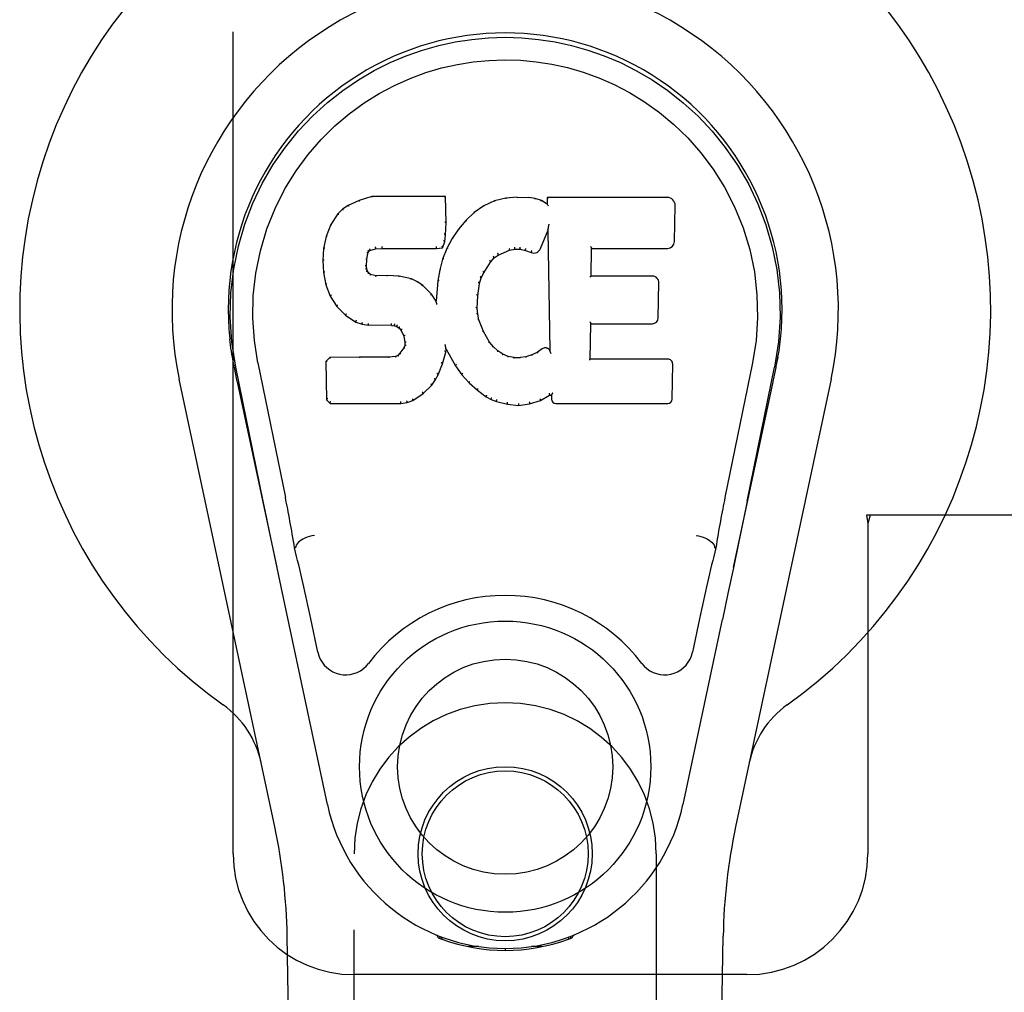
# Model space of a CAD drawing. Header units: inches. Extents: x 0 to 309, y 0 to 200.
# Tile 17 of 119: x 103.62 to 105.66, y 103.13 to 105.14. Entities that reach past the tile are written whole.
import ezdxf

# ---------------------------------------------------------------- set-up
doc = ezdxf.new("R2010")
doc.units = ezdxf.units.IN
doc.header["$LTSCALE"] = 17
doc.header["$MEASUREMENT"] = 0
doc.linetypes.add('HIDDEN', pattern=[0.2, 0.1, -0.1])
doc.layers.add('LEFTHAND_DOOR_ASSEMBLY', color=7, linetype='CONTINUOUS')

msp = doc.modelspace()

# ---------------------------------------------------------------- linework, layer by layer
at = {"layer": 'LEFTHAND_DOOR_ASSEMBLY', "color": 8, "linetype": 'HIDDEN'}
for p, q in [((104.0622, 103.4141), (104.0622, 105.6641)), ((105.6926, 104.1141), (105.3717, 104.1141)), ((105.3717, 104.1141), (105.3747, 104.0973)), ((105.3791, 104.1141), (105.3747, 104.0973)), ((105.3747, 104.0973), (105.3747, 103.4141)), ((104.3122, 101.5566), (104.3122, 103.4141)), ((104.9372, 103.4141), (104.9372, 101.5566)), ((105.1247, 103.1641), (104.3122, 103.1641))]:
    msp.add_line(p, q, dxfattribs=at)
at = {"layer": 'LEFTHAND_DOOR_ASSEMBLY', "color": 7, "linetype": 'Continuous'}
for p, q in [((104.2997, 104.7547), (104.2886, 104.747)), ((104.3229, 104.7653), (104.2997, 104.7547)), ((104.3, 104.7542), (104.2997, 104.7547)), ((104.3486, 104.7736), (104.3229, 104.7653)), ((104.3231, 104.7647), (104.3229, 104.7653)), ((104.3487, 104.7729), (104.3486, 104.7736)), ((104.5015, 104.7736), (104.3486, 104.7736)), ((104.5009, 104.773), (104.5015, 104.7736)), ((104.5027, 104.7188), (104.5015, 104.7736)), ((104.5802, 104.7544), (104.5605, 104.7401)), ((104.6026, 104.7643), (104.5802, 104.7544)), ((104.5805, 104.7538), (104.5802, 104.7544)), ((104.6262, 104.7698), (104.6026, 104.7643)), ((104.6028, 104.7637), (104.6026, 104.7643)), ((104.6498, 104.7721), (104.6262, 104.7698)), ((104.6263, 104.7691), (104.6262, 104.7698)), ((104.6498, 104.7714), (104.6498, 104.7721)), ((104.6498, 104.7721), (104.6738, 104.7716)), ((104.6499, 104.7709), (104.6498, 104.7714)), ((104.6736, 104.7704), (104.6737, 104.771)), ((104.6737, 104.771), (104.6738, 104.7716)), ((104.6866, 104.7697), (104.6738, 104.7716)), ((104.6865, 104.769), (104.6866, 104.7697)), ((104.6995, 104.7654), (104.6866, 104.7697)), ((104.6992, 104.7649), (104.6995, 104.7654)), ((104.7116, 104.7575), (104.6995, 104.7654)), ((104.7114, 104.7715), (104.7116, 104.7575)), ((104.712, 104.7709), (104.7114, 104.7715)), ((104.9601, 104.7715), (104.7114, 104.7715)), ((104.7116, 104.7575), (104.7122, 104.7563)), ((104.9749, 104.6807), (104.9762, 104.7551)), ((104.2787, 104.7375), (104.264, 104.7157)), ((104.2886, 104.747), (104.2787, 104.7375)), ((104.2792, 104.7371), (104.2787, 104.7375)), ((104.289, 104.7465), (104.2886, 104.747)), ((104.5605, 104.7401), (104.5434, 104.7237)), ((104.5609, 104.7396), (104.5605, 104.7401)), ((104.264, 104.7157), (104.2543, 104.691)), ((104.2645, 104.7154), (104.264, 104.7157)), ((104.5014, 104.6943), (104.5027, 104.7188)), ((104.5021, 104.7188), (104.5027, 104.7188)), ((104.5434, 104.7237), (104.5282, 104.706)), ((104.5438, 104.7233), (104.5434, 104.7237)), ((104.7147, 104.7154), (104.7144, 104.7135)), ((104.7149, 104.7166), (104.7147, 104.7154)), ((104.4998, 104.68), (104.5014, 104.6943)), ((104.5008, 104.6944), (104.5014, 104.6943)), ((104.5282, 104.706), (104.5149, 104.6867)), ((104.5287, 104.7056), (104.5282, 104.706)), ((104.6977, 104.6657), (104.7126, 104.7025)), ((104.7131, 104.7054), (104.7126, 104.7025)), ((104.7126, 104.7025), (104.7169, 104.4554)), ((104.7133, 104.7073), (104.7132, 104.7067)), ((104.7134, 104.708), (104.7133, 104.7073)), ((104.7135, 104.7087), (104.7134, 104.708)), ((104.7137, 104.7098), (104.7135, 104.7087)), ((104.7139, 104.7109), (104.7137, 104.7098)), ((104.7141, 104.7121), (104.7139, 104.7109)), ((104.7144, 104.7135), (104.7141, 104.7121)), ((104.2543, 104.691), (104.2492, 104.666)), ((104.2548, 104.6908), (104.2543, 104.691)), ((104.4953, 104.6673), (104.4998, 104.68)), ((104.4992, 104.6802), (104.4998, 104.68)), ((104.5149, 104.6867), (104.5038, 104.666)), ((104.5154, 104.6864), (104.5149, 104.6867)), ((104.2492, 104.666), (104.2478, 104.641)), ((104.2498, 104.6659), (104.2492, 104.666)), ((104.3388, 104.6433), (104.3408, 104.6563)), ((104.3402, 104.6565), (104.3408, 104.6563)), ((104.3408, 104.6563), (104.3424, 104.6596)), ((104.342, 104.66), (104.3424, 104.6596)), ((104.3424, 104.6596), (104.345, 104.6618)), ((104.3447, 104.6623), (104.345, 104.6618)), ((104.345, 104.6618), (104.3563, 104.6652)), ((104.3562, 104.6657), (104.3563, 104.6652)), ((104.3563, 104.6652), (104.3697, 104.6662)), ((104.3696, 104.6702), (104.3697, 104.6688)), ((104.3697, 104.6688), (104.3697, 104.6668)), ((104.3697, 104.6668), (104.3697, 104.6662)), ((104.3697, 104.6662), (104.4826, 104.6662)), ((104.4826, 104.6688), (104.4825, 104.6702)), ((104.4826, 104.6662), (104.4953, 104.6673)), ((104.4826, 104.6668), (104.4826, 104.6662)), ((104.4949, 104.6679), (104.4953, 104.6673)), ((104.5038, 104.666), (104.4952, 104.6441)), ((104.5044, 104.6657), (104.5038, 104.666)), ((104.6102, 104.653), (104.6105, 104.6525)), ((104.6105, 104.6525), (104.6339, 104.6622)), ((104.6337, 104.6627), (104.6339, 104.6622)), ((104.6339, 104.6622), (104.6446, 104.6649)), ((104.6446, 104.6655), (104.6446, 104.6649)), ((104.6446, 104.6649), (104.6555, 104.6648)), ((104.6556, 104.6653), (104.6555, 104.6648)), ((104.6555, 104.6648), (104.6669, 104.6621)), ((104.6671, 104.6627), (104.6669, 104.6621)), ((104.6669, 104.6621), (104.6786, 104.6576)), ((104.6788, 104.6581), (104.6786, 104.6576)), ((104.8025, 104.6089), (104.8035, 104.6662)), ((104.8029, 104.6667), (104.8035, 104.6662)), ((104.8035, 104.6662), (104.9601, 104.6662)), ((104.2478, 104.641), (104.249, 104.616)), ((104.2484, 104.641), (104.2478, 104.641)), ((104.3379, 104.6293), (104.3388, 104.6433)), ((104.3382, 104.6433), (104.3388, 104.6433)), ((104.4952, 104.6441), (104.4893, 104.6217)), ((104.4958, 104.6439), (104.4952, 104.6441)), ((104.5806, 104.6157), (104.5946, 104.6378)), ((104.5941, 104.6381), (104.5946, 104.6378)), ((104.5946, 104.6378), (104.6017, 104.6465)), ((104.6013, 104.6469), (104.6017, 104.6465)), ((104.6017, 104.6465), (104.6105, 104.6525)), ((104.2496, 104.6161), (104.249, 104.616)), ((104.249, 104.616), (104.2536, 104.5911)), ((104.3373, 104.6293), (104.3379, 104.6293)), ((104.3378, 104.6233), (104.3384, 104.6234)), ((104.3384, 104.6234), (104.3379, 104.6293)), ((104.3398, 104.6188), (104.3384, 104.6234)), ((104.3392, 104.6185), (104.3398, 104.6188)), ((104.3425, 104.615), (104.3398, 104.6188)), ((104.342, 104.6146), (104.3425, 104.615)), ((104.3462, 104.6123), (104.3425, 104.615)), ((104.3459, 104.6118), (104.3462, 104.6123)), ((104.3576, 104.6091), (104.3462, 104.6123)), ((104.4893, 104.6217), (104.4854, 104.5989)), ((104.4899, 104.6215), (104.4893, 104.6217)), ((104.5751, 104.605), (104.5806, 104.6157)), ((104.5801, 104.616), (104.5806, 104.6157)), ((104.3807, 104.6098), (104.3576, 104.6091)), ((104.3576, 104.6084), (104.3576, 104.6091)), ((104.3807, 104.6092), (104.3807, 104.6098)), ((104.4057, 104.6085), (104.3807, 104.6098)), ((104.3807, 104.6086), (104.3807, 104.6092)), ((104.4056, 104.6079), (104.4057, 104.6085)), ((104.4308, 104.603), (104.4057, 104.6085)), ((104.4306, 104.6024), (104.4308, 104.603)), ((104.4433, 104.5973), (104.4308, 104.603)), ((104.443, 104.5968), (104.4433, 104.5973)), ((104.4544, 104.5895), (104.4433, 104.5973)), ((104.4854, 104.5989), (104.4817, 104.5567)), ((104.486, 104.5988), (104.4854, 104.5989)), ((104.5681, 104.5683), (104.5716, 104.5939)), ((104.571, 104.594), (104.5716, 104.5939)), ((104.5716, 104.5939), (104.5751, 104.605)), ((104.5746, 104.6052), (104.5751, 104.605)), ((104.8019, 104.6083), (104.8025, 104.6089)), ((104.9291, 104.6089), (104.8025, 104.6089)), ((104.9412, 104.5222), (104.9425, 104.5954)), ((104.2542, 104.5913), (104.2536, 104.5911)), ((104.2536, 104.5911), (104.2629, 104.5674)), ((104.454, 104.589), (104.4544, 104.5895)), ((104.4726, 104.5712), (104.4544, 104.5895)), ((104.4721, 104.5708), (104.4726, 104.5712)), ((104.4817, 104.5567), (104.4726, 104.5712)), ((104.2635, 104.5677), (104.2629, 104.5674)), ((104.2629, 104.5674), (104.2769, 104.5461)), ((104.4822, 104.5549), (104.4817, 104.5567)), ((104.5669, 104.5423), (104.5681, 104.5683)), ((104.5675, 104.5683), (104.5681, 104.5683)), ((104.2774, 104.5464), (104.2769, 104.5461)), ((104.2769, 104.5461), (104.2947, 104.5278)), ((104.5663, 104.5422), (104.5669, 104.5423)), ((104.5679, 104.5301), (104.5669, 104.5423)), ((104.2951, 104.5282), (104.2947, 104.5278)), ((104.2947, 104.5278), (104.3161, 104.5139)), ((104.3163, 104.5144), (104.3161, 104.5139)), ((104.3161, 104.5139), (104.3287, 104.5093)), ((104.5673, 104.53), (104.5679, 104.5301)), ((104.5705, 104.5183), (104.5679, 104.5301)), ((104.57, 104.5181), (104.5705, 104.5183)), ((104.58, 104.4942), (104.5705, 104.5183)), ((104.8007, 104.4373), (104.802, 104.5104)), ((104.8015, 104.5109), (104.802, 104.5104)), ((104.802, 104.5104), (104.9291, 104.5104)), ((104.3288, 104.5098), (104.3287, 104.5093)), ((104.3287, 104.5093), (104.3417, 104.5071)), ((104.3417, 104.5076), (104.3417, 104.5071)), ((104.3894, 104.5066), (104.3417, 104.5071)), ((104.3895, 104.5072), (104.3894, 104.5066)), ((104.3894, 104.5066), (104.3958, 104.506)), ((104.3959, 104.5065), (104.3958, 104.506)), ((104.3958, 104.506), (104.4009, 104.5043)), ((104.4012, 104.5048), (104.4009, 104.5043)), ((104.4009, 104.5043), (104.4054, 104.501)), ((104.4058, 104.5014), (104.4054, 104.501)), ((104.4054, 104.501), (104.4093, 104.4964)), ((104.4098, 104.4967), (104.4093, 104.4964)), ((104.4093, 104.4964), (104.4152, 104.4846)), ((104.5794, 104.494), (104.58, 104.4942)), ((104.5924, 104.4719), (104.58, 104.4942)), ((104.4157, 104.4848), (104.4152, 104.4846)), ((104.4152, 104.4846), (104.4175, 104.4713)), ((104.4175, 104.4713), (104.417, 104.4655)), ((104.4181, 104.4714), (104.4175, 104.4713)), ((104.5919, 104.4715), (104.5924, 104.4719)), ((104.6003, 104.4626), (104.5924, 104.4719)), ((104.4069, 104.4493), (104.4024, 104.4449)), ((104.4152, 104.4603), (104.4069, 104.4493)), ((104.4074, 104.4489), (104.4069, 104.4493)), ((104.417, 104.4655), (104.4152, 104.4603)), ((104.4157, 104.46), (104.4152, 104.4603)), ((104.4176, 104.4654), (104.417, 104.4655)), ((104.4951, 104.4277), (104.5019, 104.4517)), ((104.5008, 104.4665), (104.5006, 104.4675)), ((104.501, 104.4658), (104.5008, 104.4665)), ((104.5011, 104.4651), (104.501, 104.4658)), ((104.5013, 104.4644), (104.5011, 104.4651)), ((104.5014, 104.4638), (104.5013, 104.4644)), ((104.5015, 104.4632), (104.5014, 104.4638)), ((104.5014, 104.4518), (104.5019, 104.4517)), ((104.5016, 104.4625), (104.5015, 104.4632)), ((104.5019, 104.4517), (104.5024, 104.4576)), ((104.5024, 104.4576), (104.502, 104.4595)), ((104.5024, 104.4576), (104.5216, 104.4236)), ((104.5998, 104.4621), (104.6003, 104.4626)), ((104.6096, 104.4542), (104.6003, 104.4626)), ((104.6092, 104.4537), (104.6096, 104.4542)), ((104.6198, 104.4473), (104.6096, 104.4542)), ((104.6909, 104.4511), (104.6796, 104.4459)), ((104.7013, 104.4582), (104.6909, 104.4511)), ((104.6912, 104.4505), (104.6909, 104.4511)), ((104.7016, 104.4577), (104.7013, 104.4582)), ((104.7169, 104.4554), (104.7169, 104.4553)), ((104.7175, 104.4532), (104.7169, 104.4553)), ((104.7196, 104.4478), (104.7189, 104.4499)), ((104.0629, 104.429), (104.0606, 104.4413)), ((104.0607, 104.4412), (104.0621, 104.4341)), ((104.0635, 104.426), (104.0629, 104.429)), ((104.1132, 104.4297), (104.1702, 104.1508)), ((104.2619, 104.4405), (104.2539, 104.4324)), ((104.2539, 104.4324), (104.2553, 104.3531)), ((104.2545, 104.4321), (104.2539, 104.4324)), ((104.3236, 104.441), (104.2619, 104.4405)), ((104.2621, 104.4398), (104.2619, 104.4405)), ((104.3843, 104.4413), (104.3236, 104.441)), ((104.3236, 104.4404), (104.3236, 104.441)), ((104.3236, 104.4404), (104.3236, 104.4398)), ((104.3979, 104.4424), (104.3843, 104.4413)), ((104.3843, 104.4407), (104.3843, 104.4413)), ((104.3843, 104.4407), (104.3844, 104.4401)), ((104.4024, 104.4449), (104.3979, 104.4424)), ((104.3981, 104.4418), (104.3979, 104.4424)), ((104.4028, 104.4443), (104.4024, 104.4449)), ((104.6195, 104.4467), (104.6198, 104.4473)), ((104.631, 104.4428), (104.6198, 104.4473)), ((104.6308, 104.4422), (104.631, 104.4428)), ((104.6431, 104.4407), (104.631, 104.4428)), ((104.6431, 104.44), (104.6431, 104.4407)), ((104.6431, 104.4407), (104.6555, 104.4402)), ((104.6676, 104.442), (104.6555, 104.4402)), ((104.6556, 104.4395), (104.6555, 104.4402)), ((104.6557, 104.4389), (104.6556, 104.4395)), ((104.6796, 104.4459), (104.6676, 104.442)), ((104.6678, 104.4414), (104.6676, 104.442)), ((104.6798, 104.4453), (104.6796, 104.4459)), ((104.8001, 104.4367), (104.8007, 104.4373)), ((104.9607, 104.4373), (104.8007, 104.4373)), ((105.1362, 104.4297), (105.0792, 104.1508)), ((105.1863, 104.4279), (105.1888, 104.4413)), ((105.1887, 104.4413), (105.1873, 104.4341)), ((104.0641, 104.4229), (104.0635, 104.426)), ((104.0647, 104.4198), (104.0641, 104.4229)), ((104.0708, 104.3906), (104.0647, 104.4198)), ((104.1242, 104.1436), (104.0677, 104.4205)), ((104.4858, 104.4049), (104.4951, 104.4277)), ((104.4945, 104.4279), (104.4951, 104.4277)), ((104.5221, 104.4239), (104.5216, 104.4236)), ((104.5216, 104.4236), (104.5348, 104.4049)), ((104.9699, 104.3547), (104.9711, 104.4268)), ((105.1252, 104.1436), (105.1817, 104.4205)), ((105.1786, 104.3906), (105.1847, 104.4198)), ((105.1847, 104.4198), (105.1852, 104.4225)), ((105.1852, 104.4225), (105.1858, 104.4252)), ((105.1858, 104.4252), (105.1863, 104.4279)), ((104.1482, 103.4695), (103.9508, 104.3955)), ((104.0708, 104.3905), (104.1527, 104.0063)), ((104.4727, 104.3832), (104.4801, 104.3937)), ((104.4796, 104.394), (104.4801, 104.3937)), ((104.4801, 104.3937), (104.4858, 104.4049)), ((104.4853, 104.4052), (104.4858, 104.4049)), ((104.5352, 104.4052), (104.5348, 104.4049)), ((104.5348, 104.4049), (104.5501, 104.388)), ((104.5505, 104.3884), (104.5501, 104.388)), ((104.5501, 104.388), (104.5671, 104.3728)), ((105.0967, 104.0063), (105.1786, 104.3905)), ((105.2985, 104.3955), (105.1012, 103.4695)), ((104.4548, 104.3659), (104.4727, 104.3832)), ((104.4723, 104.3835), (104.4727, 104.3832)), ((104.5675, 104.3733), (104.5671, 104.3728)), ((104.5671, 104.3728), (104.5854, 104.3589)), ((104.2559, 104.3533), (104.2553, 104.3531)), ((104.2553, 104.3531), (104.2629, 104.3457)), ((104.409, 104.3482), (104.4089, 104.3496)), ((104.4091, 104.3457), (104.4218, 104.3474)), ((104.4217, 104.3479), (104.4218, 104.3474)), ((104.4218, 104.3474), (104.434, 104.3517)), ((104.4338, 104.3522), (104.434, 104.3517)), ((104.434, 104.3517), (104.4548, 104.3659)), ((104.4545, 104.3663), (104.4548, 104.3659)), ((104.5857, 104.3594), (104.5854, 104.3589)), ((104.5854, 104.3589), (104.5959, 104.3535)), ((104.5962, 104.354), (104.5959, 104.3535)), ((104.5959, 104.3535), (104.607, 104.3498)), ((104.6071, 104.3503), (104.607, 104.3498)), ((104.607, 104.3498), (104.6293, 104.3441)), ((104.6752, 104.3447), (104.6974, 104.3516)), ((104.6972, 104.3521), (104.6974, 104.3516)), ((104.6974, 104.3516), (104.716, 104.3628)), ((104.7158, 104.3633), (104.716, 104.3628)), ((104.716, 104.3628), (104.7204, 104.3628)), ((104.7209, 104.3633), (104.7204, 104.3628)), ((104.7204, 104.3628), (104.7205, 104.3547)), ((104.2631, 104.3462), (104.2629, 104.3457)), ((104.2629, 104.3457), (104.4091, 104.3457)), ((104.409, 104.3462), (104.4091, 104.3457)), ((104.6294, 104.3447), (104.6293, 104.3441)), ((104.6293, 104.3441), (104.6521, 104.3415)), ((104.6521, 104.3455), (104.6521, 104.3421)), ((104.6521, 104.3415), (104.6752, 104.3447)), ((104.6521, 104.3421), (104.6521, 104.3415)), ((104.6751, 104.3453), (104.6752, 104.3447)), ((104.7296, 104.3457), (104.9607, 104.3457)), ((105.1252, 104.1435), (105.1168, 104.103)), ((105.1168, 104.103), (105.1072, 104.0565)), ((104.1474, 104.0315), (104.1372, 104.0804)), ((104.1913, 104.0469), (104.1892, 104.0466)), ((104.1913, 104.0473), (104.1913, 104.0469)), ((105.0581, 104.0469), (105.0581, 104.0473)), ((105.0581, 104.0469), (105.0602, 104.0466)), ((105.1072, 104.0565), (105.0965, 104.0056)), ((104.1584, 103.9792), (104.1474, 104.0315)), ((105.0965, 104.0056), (105.0853, 103.9524)), ((104.1687, 103.9306), (104.1584, 103.9792)), ((105.0853, 103.9524), (105.0739, 103.8986)), ((104.257, 103.5159), (104.1687, 103.9306)), ((104.2374, 103.8311), (104.2227, 103.9002)), ((105.0267, 103.9002), (105.012, 103.8311)), ((104.9924, 103.5159), (105.0739, 103.8986)), ((104.2462, 99.1047), (104.1739, 103.244)), ((104.486, 103.2406), (104.4832, 103.2463)), ((104.4895, 103.2437), (104.4894, 103.2392)), ((104.4931, 103.2407), (104.4934, 103.2377)), ((104.756, 103.2377), (104.7563, 103.2406)), ((104.7599, 103.2437), (104.76, 103.2392)), ((104.7662, 103.2463), (104.7634, 103.2406)), ((105.0032, 99.1047), (105.0755, 103.244)), ((104.57, 103.2226), (104.5491, 103.2222)), ((104.6247, 103.2183), (104.6247, 103.2143)), ((104.7003, 103.2222), (104.6794, 103.2226))]:
    msp.add_line(p, q, dxfattribs=at)
for points in [[(104.0677, 104.4205), (104.0595, 104.4731), (104.0563, 104.5248), (104.0577, 104.5751), (104.0633, 104.6239), (104.0729, 104.6711), (104.0862, 104.7164), (104.1028, 104.7596), (104.1225, 104.8006), (104.1451, 104.8394), (104.1702, 104.8757), (104.1976, 104.9094), (104.2268, 104.9403), (104.2574, 104.9681), (104.289, 104.993), (104.3212, 105.0149), (104.3539, 105.034), (104.3867, 105.0505), (104.4199, 105.0645), (104.4536, 105.0763), (104.4875, 105.0859), (104.5214, 105.0932), (104.5554, 105.0985), (104.59, 105.1016), (104.6247, 105.1027)], [(104.6247, 105.1027), (104.6589, 105.1017), (104.6933, 105.0985), (104.7277, 105.0933), (104.7619, 105.0859), (104.7958, 105.0764), (104.8294, 105.0646), (104.863, 105.0503), (104.8962, 105.0337), (104.9288, 105.0145), (104.9609, 104.9926), (104.9928, 104.9674), (105.0236, 104.9393), (105.0526, 104.9084), (105.0798, 104.8748), (105.105, 104.8384), (105.1275, 104.7994), (105.1473, 104.758), (105.1638, 104.7146), (105.1768, 104.6696), (105.1862, 104.6228), (105.1918, 104.5741), (105.1931, 104.5239), (105.1898, 104.4726), (105.1817, 104.4205)], [(104.1132, 104.4297), (104.106, 104.4754), (104.1028, 104.5216), (104.1038, 104.5683), (104.109, 104.615), (104.1185, 104.6613), (104.1319, 104.7063), (104.149, 104.749), (104.1692, 104.7892), (104.1922, 104.8264), (104.2174, 104.8607), (104.2443, 104.8917), (104.2727, 104.9197), (104.3023, 104.9447), (104.3328, 104.967), (104.3642, 104.9865), (104.396, 105.0034), (104.4281, 105.0178), (104.4605, 105.0297), (104.4931, 105.0393), (104.5258, 105.0467), (104.5584, 105.052), (104.591, 105.0551), (104.6236, 105.0562), (104.6561, 105.0552), (104.6886, 105.0523), (104.721, 105.0472), (104.7535, 105.04), (104.786, 105.0306), (104.8183, 105.019), (104.8503, 105.0049), (104.8819, 104.9884), (104.913, 104.9693), (104.9436, 104.9474), (104.9734, 104.9226), (105.0021, 104.8948), (105.0293, 104.864), (105.0549, 104.8298), (105.0783, 104.7925), (105.0991, 104.7519), (105.1167, 104.7088), (105.1303, 104.6638), (105.14, 104.6174)], [(104.3231, 104.7647), (104.3232, 104.7648), (104.3233, 104.7647), (104.3234, 104.7647), (104.3235, 104.7646), (104.3237, 104.7644), (104.3238, 104.7643)], [(104.3487, 104.7729), (104.3488, 104.7729), (104.3488, 104.7729), (104.3489, 104.7728), (104.3489, 104.7727), (104.349, 104.7725), (104.349, 104.7724)], [(104.5003, 104.7729), (104.5002, 104.7729), (104.5, 104.7729), (104.4997, 104.7728), (104.4995, 104.7727), (104.4992, 104.7725), (104.499, 104.7724)], [(104.6034, 104.7632), (104.6033, 104.7634), (104.6032, 104.7636), (104.6031, 104.7636), (104.603, 104.7637), (104.6029, 104.7637), (104.6028, 104.7637)], [(104.6267, 104.7686), (104.6266, 104.7687), (104.6265, 104.7689), (104.6265, 104.769), (104.6264, 104.7691), (104.6264, 104.7691), (104.6263, 104.7691)], [(104.686, 104.7685), (104.6861, 104.7687), (104.6862, 104.7688), (104.6863, 104.7689), (104.6864, 104.769), (104.6864, 104.769), (104.6865, 104.769)], [(104.6984, 104.7645), (104.6985, 104.7646), (104.6987, 104.7647), (104.6988, 104.7648), (104.699, 104.7649), (104.6991, 104.7649), (104.6992, 104.7649)], [(104.714, 104.7703), (104.7137, 104.7704), (104.7135, 104.7706), (104.7132, 104.7707), (104.713, 104.7708), (104.7128, 104.7708), (104.7126, 104.7709)], [(104.7143, 104.754), (104.714, 104.7544), (104.7137, 104.7549), (104.7134, 104.7552), (104.7131, 104.7556), (104.7129, 104.7558), (104.7126, 104.756)], [(104.2792, 104.7371), (104.2794, 104.7372), (104.2796, 104.7373), (104.2798, 104.7373), (104.2801, 104.7373), (104.2804, 104.7373), (104.2807, 104.7372)], [(104.2891, 104.7465), (104.2892, 104.7466), (104.2893, 104.7466), (104.2895, 104.7466), (104.2897, 104.7466), (104.29, 104.7465), (104.2903, 104.7464)], [(104.3001, 104.7542), (104.3002, 104.7542), (104.3003, 104.7542), (104.3004, 104.7542), (104.3006, 104.7541), (104.3008, 104.754), (104.301, 104.7538)], [(104.5621, 104.7395), (104.5618, 104.7396), (104.5616, 104.7397), (104.5614, 104.7397), (104.5612, 104.7397), (104.561, 104.7397), (104.5609, 104.7396)], [(104.5814, 104.7535), (104.5812, 104.7537), (104.581, 104.7538), (104.5809, 104.7539), (104.5807, 104.7539), (104.5806, 104.7539), (104.5804, 104.7538)], [(104.2646, 104.7155), (104.2647, 104.7156), (104.265, 104.7158), (104.2652, 104.7159), (104.2655, 104.7159), (104.2659, 104.7159), (104.2662, 104.7158)], [(104.5021, 104.7187), (104.502, 104.7191), (104.5018, 104.7195), (104.5015, 104.7198), (104.5011, 104.72), (104.5006, 104.7201), (104.5002, 104.7202)], [(104.5453, 104.7233), (104.545, 104.7234), (104.5447, 104.7235), (104.5445, 104.7235), (104.5442, 104.7235), (104.544, 104.7234), (104.5438, 104.7233)], [(104.5008, 104.6944), (104.5007, 104.6948), (104.5005, 104.6951), (104.5002, 104.6954), (104.4998, 104.6957), (104.4993, 104.6958), (104.4988, 104.6959)], [(104.5303, 104.7057), (104.53, 104.7058), (104.5297, 104.7059), (104.5294, 104.7059), (104.5291, 104.7058), (104.5289, 104.7057), (104.5287, 104.7055)], [(104.7132, 104.7062), (104.7131, 104.706), (104.7131, 104.7058), (104.7131, 104.7056)], [(104.7132, 104.7067), (104.7132, 104.7065), (104.7132, 104.7064), (104.7132, 104.7062)], [(104.2549, 104.6909), (104.255, 104.6911), (104.2553, 104.6914), (104.2556, 104.6915), (104.2559, 104.6916), (104.2563, 104.6917), (104.2567, 104.6916)], [(104.4992, 104.6803), (104.4991, 104.6807), (104.499, 104.681), (104.4987, 104.6814), (104.4983, 104.6816), (104.4978, 104.6819), (104.4972, 104.682)], [(104.5171, 104.6867), (104.5168, 104.6868), (104.5164, 104.6868), (104.5161, 104.6868), (104.5159, 104.6867), (104.5156, 104.6865), (104.5154, 104.6863)], [(104.2498, 104.6659), (104.25, 104.6662), (104.2502, 104.6665), (104.2505, 104.6667), (104.2509, 104.6669), (104.2513, 104.667), (104.2518, 104.667)], [(104.3383, 104.6585), (104.3388, 104.6583), (104.3393, 104.6581), (104.3397, 104.6578), (104.34, 104.6574), (104.3402, 104.6571), (104.3402, 104.6566)], [(104.3404, 104.6626), (104.3409, 104.6623), (104.3414, 104.6619), (104.3417, 104.6615), (104.342, 104.661), (104.3421, 104.6605), (104.342, 104.6601)], [(104.3438, 104.6654), (104.3441, 104.6651), (104.3444, 104.6647), (104.3446, 104.6642), (104.3448, 104.6637), (104.3449, 104.6633), (104.3449, 104.6629), (104.3449, 104.6625), (104.3448, 104.6623)], [(104.3559, 104.6691), (104.356, 104.6687), (104.3561, 104.6682), (104.3562, 104.6677), (104.3563, 104.6671), (104.3563, 104.6666), (104.3564, 104.6662), (104.3563, 104.6659), (104.3562, 104.6657)], [(104.4826, 104.6668), (104.4826, 104.6669), (104.4826, 104.6671), (104.4826, 104.6674), (104.4826, 104.6678), (104.4826, 104.6683), (104.4826, 104.6688)], [(104.4949, 104.6682), (104.495, 104.6685), (104.4949, 104.6688), (104.4948, 104.6692), (104.4946, 104.6696), (104.4944, 104.67), (104.4941, 104.6704), (104.4938, 104.6708), (104.4934, 104.6711)], [(104.5062, 104.6662), (104.5058, 104.6663), (104.5054, 104.6663), (104.5051, 104.6662), (104.5048, 104.6661), (104.5045, 104.6659), (104.5044, 104.6657)], [(104.6102, 104.653), (104.6104, 104.6532), (104.6104, 104.6535), (104.6104, 104.6539), (104.6103, 104.6543), (104.6101, 104.6548), (104.6099, 104.6553), (104.6096, 104.6557), (104.6092, 104.6561)], [(104.6337, 104.6628), (104.6338, 104.6629), (104.6339, 104.6631), (104.6339, 104.6635), (104.6338, 104.664), (104.6337, 104.6645), (104.6335, 104.665), (104.6333, 104.6655), (104.633, 104.666)], [(104.6446, 104.6655), (104.6446, 104.6656), (104.6446, 104.6658), (104.6446, 104.6662), (104.6446, 104.6667), (104.6446, 104.6672), (104.6445, 104.6678), (104.6444, 104.6683), (104.6443, 104.6689)], [(104.6556, 104.6653), (104.6555, 104.6654), (104.6555, 104.6657), (104.6555, 104.666), (104.6555, 104.6665), (104.6555, 104.667), (104.6556, 104.6676), (104.6557, 104.6682), (104.6558, 104.6687)], [(104.6671, 104.6627), (104.667, 104.6628), (104.6669, 104.663), (104.6669, 104.6634), (104.6669, 104.6639), (104.667, 104.6644), (104.6672, 104.6649), (104.6674, 104.6655), (104.6677, 104.6659)], [(104.6795, 104.6613), (104.6792, 104.6609), (104.679, 104.6605), (104.6788, 104.66), (104.6786, 104.6594), (104.6786, 104.659), (104.6786, 104.6586), (104.6786, 104.6583), (104.6788, 104.6581)], [(104.801, 104.6701), (104.8012, 104.6699), (104.8015, 104.6697), (104.8017, 104.6694), (104.8019, 104.6692), (104.8021, 104.6689), (104.8023, 104.6687)], [(104.8023, 104.6687), (104.8025, 104.6684), (104.8026, 104.6682), (104.8027, 104.6679), (104.8028, 104.6677), (104.8029, 104.6675), (104.8029, 104.6673)], [(104.2484, 104.6411), (104.2485, 104.6414), (104.2487, 104.6417), (104.249, 104.642), (104.2494, 104.6422), (104.2499, 104.6423), (104.2504, 104.6424)], [(104.3362, 104.6449), (104.3368, 104.6448), (104.3372, 104.6447), (104.3376, 104.6444), (104.338, 104.6441), (104.3382, 104.6437), (104.3382, 104.6433)], [(104.4977, 104.6447), (104.4973, 104.6447), (104.4969, 104.6447), (104.4965, 104.6446), (104.4962, 104.6444), (104.496, 104.6442), (104.4958, 104.6439)], [(104.5941, 104.6382), (104.5942, 104.6385), (104.5942, 104.6388), (104.5941, 104.6392), (104.5939, 104.6395), (104.5937, 104.6399), (104.5933, 104.6402), (104.5929, 104.6405), (104.5925, 104.6407)], [(104.6014, 104.647), (104.6015, 104.6473), (104.6015, 104.6476), (104.6014, 104.648), (104.6013, 104.6484), (104.601, 104.6488), (104.6007, 104.6492), (104.6004, 104.6495), (104.5999, 104.6498)], [(104.2496, 104.6161), (104.2497, 104.6165), (104.2499, 104.6169), (104.2502, 104.6172), (104.2506, 104.6174), (104.2511, 104.6176), (104.2516, 104.6177)], [(104.3354, 104.6307), (104.3359, 104.6306), (104.3363, 104.6305), (104.3367, 104.6303), (104.337, 104.63), (104.3373, 104.6297), (104.3373, 104.6293)], [(104.3358, 104.6243), (104.3363, 104.6243), (104.3367, 104.6242), (104.337, 104.6241), (104.3374, 104.6239), (104.3376, 104.6237), (104.3377, 104.6234)], [(104.3375, 104.6189), (104.3378, 104.619), (104.3381, 104.619), (104.3384, 104.619), (104.3387, 104.6189), (104.339, 104.6188), (104.3391, 104.6186)], [(104.3406, 104.6146), (104.3409, 104.6147), (104.3411, 104.6147), (104.3414, 104.6148), (104.3416, 104.6148), (104.3418, 104.6147), (104.3419, 104.6147)], [(104.4918, 104.6225), (104.4913, 104.6225), (104.4909, 104.6224), (104.4905, 104.6223), (104.4902, 104.6221), (104.49, 104.6218), (104.4898, 104.6215)], [(104.5801, 104.616), (104.5802, 104.6164), (104.5801, 104.6169), (104.5799, 104.6173), (104.5795, 104.6178), (104.579, 104.6181), (104.5784, 104.6183)], [(105.14, 104.6174), (105.1454, 104.57), (105.1466, 104.5224), (105.1435, 104.4758), (105.1362, 104.4297)], [(104.2542, 104.5914), (104.2542, 104.5918), (104.2544, 104.5922), (104.2547, 104.5925), (104.2551, 104.5928), (104.2556, 104.593), (104.2561, 104.5932)], [(104.345, 104.6113), (104.3452, 104.6115), (104.3453, 104.6116), (104.3455, 104.6117), (104.3456, 104.6118), (104.3457, 104.6118), (104.3458, 104.6118)], [(104.3573, 104.6078), (104.3574, 104.608), (104.3574, 104.6082), (104.3575, 104.6083), (104.3575, 104.6084), (104.3575, 104.6084), (104.3576, 104.6084)], [(104.4054, 104.6073), (104.4054, 104.6075), (104.4055, 104.6076), (104.4055, 104.6077), (104.4056, 104.6078), (104.4056, 104.6079), (104.4056, 104.6079)], [(104.43, 104.6019), (104.4301, 104.6021), (104.4303, 104.6022), (104.4304, 104.6023), (104.4304, 104.6024), (104.4305, 104.6024), (104.4306, 104.6024)], [(104.442, 104.5964), (104.4423, 104.5966), (104.4425, 104.5967), (104.4426, 104.5968), (104.4427, 104.5968), (104.4429, 104.5968), (104.443, 104.5968)], [(104.4879, 104.5999), (104.4875, 104.5999), (104.487, 104.5998), (104.4866, 104.5997), (104.4863, 104.5994), (104.4861, 104.5991), (104.486, 104.5988)], [(104.571, 104.5941), (104.571, 104.5945), (104.5708, 104.5949), (104.5705, 104.5952), (104.5701, 104.5955), (104.5696, 104.5957), (104.5691, 104.5958)], [(104.5746, 104.6053), (104.5746, 104.6057), (104.5745, 104.6061), (104.5742, 104.6065), (104.5738, 104.6069), (104.5733, 104.6072), (104.5728, 104.6073)], [(104.7999, 104.6077), (104.8001, 104.6079), (104.8004, 104.608), (104.8006, 104.6081), (104.8009, 104.6082), (104.8011, 104.6083), (104.8012, 104.6083)], [(104.4527, 104.5888), (104.453, 104.589), (104.4532, 104.5891), (104.4534, 104.5891), (104.4536, 104.5891), (104.4538, 104.5891), (104.4539, 104.589)], [(104.4705, 104.571), (104.4708, 104.5711), (104.4711, 104.5711), (104.4714, 104.5711), (104.4716, 104.5711), (104.4718, 104.571), (104.472, 104.5709)], [(104.2634, 104.5678), (104.2634, 104.5682), (104.2635, 104.5686), (104.2638, 104.569), (104.2641, 104.5694), (104.2647, 104.5697), (104.2652, 104.57)], [(104.4836, 104.5503), (104.4831, 104.5522), (104.4829, 104.553), (104.4826, 104.5538), (104.4825, 104.5543), (104.4823, 104.5547)], [(104.5675, 104.5684), (104.5674, 104.5688), (104.5672, 104.5691), (104.5669, 104.5694), (104.5665, 104.5696), (104.566, 104.5698), (104.5655, 104.5699)], [(104.2774, 104.5465), (104.2772, 104.5468), (104.2772, 104.5471), (104.2773, 104.5474), (104.2775, 104.5478), (104.2778, 104.5482), (104.2781, 104.5485), (104.2785, 104.5488), (104.2789, 104.549)], [(104.295, 104.5282), (104.2949, 104.5285), (104.2948, 104.5288), (104.2949, 104.5292), (104.295, 104.5296), (104.2953, 104.53), (104.2956, 104.5304), (104.2959, 104.5308), (104.2963, 104.5311)], [(104.5663, 104.5423), (104.5662, 104.5426), (104.566, 104.5429), (104.5657, 104.5432), (104.5653, 104.5434), (104.5648, 104.5435), (104.5644, 104.5436)], [(104.5673, 104.5301), (104.5672, 104.5303), (104.5669, 104.5306), (104.5666, 104.5308), (104.5662, 104.531), (104.5658, 104.531), (104.5654, 104.531)], [(104.3163, 104.5144), (104.3162, 104.5146), (104.3161, 104.5149), (104.3161, 104.5153), (104.3162, 104.5157), (104.3164, 104.5162), (104.3166, 104.5167), (104.3169, 104.5172), (104.3172, 104.5175)], [(104.3288, 104.5098), (104.3287, 104.5099), (104.3287, 104.5102), (104.3287, 104.5105), (104.3287, 104.511), (104.3288, 104.5115), (104.329, 104.5121), (104.3292, 104.5126), (104.3294, 104.5131)], [(104.3417, 104.5076), (104.3417, 104.5077), (104.3416, 104.5079), (104.3416, 104.5083), (104.3416, 104.5088), (104.3417, 104.5093), (104.3417, 104.5099), (104.3418, 104.5105), (104.3419, 104.511)], [(104.3895, 104.5072), (104.3894, 104.5072), (104.3894, 104.5075), (104.3894, 104.5078), (104.3894, 104.5083), (104.3894, 104.5088), (104.3895, 104.5094), (104.3895, 104.51), (104.3896, 104.5105)], [(104.5699, 104.5181), (104.5698, 104.5184), (104.5695, 104.5186), (104.5692, 104.5188), (104.5689, 104.5189), (104.5685, 104.5189), (104.5681, 104.5189)], [(104.7995, 104.5143), (104.7998, 104.5141), (104.8, 104.5139), (104.8002, 104.5137), (104.8005, 104.5134), (104.8007, 104.5132), (104.8009, 104.5129)], [(104.8009, 104.5129), (104.801, 104.5127), (104.8012, 104.5124), (104.8013, 104.5122), (104.8014, 104.5119), (104.8014, 104.5117), (104.8014, 104.5115)], [(104.3959, 104.5065), (104.3959, 104.5066), (104.3958, 104.5069), (104.3958, 104.5073), (104.3958, 104.5077), (104.3959, 104.5083), (104.396, 104.5088), (104.3962, 104.5094), (104.3964, 104.5099)], [(104.4011, 104.5048), (104.401, 104.505), (104.4009, 104.5053), (104.4009, 104.5057), (104.401, 104.5062), (104.4012, 104.5066), (104.4015, 104.5071), (104.4018, 104.5076), (104.4021, 104.5079)], [(104.4058, 104.5013), (104.4056, 104.5016), (104.4056, 104.502), (104.4056, 104.5024), (104.4058, 104.5028), (104.406, 104.5032), (104.4063, 104.5036), (104.4067, 104.5039), (104.4071, 104.5042)], [(104.4097, 104.4968), (104.4096, 104.4972), (104.4097, 104.4976), (104.41, 104.4981), (104.4104, 104.4985), (104.4109, 104.4989), (104.4114, 104.4991)], [(104.5794, 104.494), (104.5792, 104.4942), (104.579, 104.4944), (104.5787, 104.4945), (104.5784, 104.4946), (104.578, 104.4946), (104.5776, 104.4945)], [(104.0606, 104.4413), (104.0595, 104.4476), (104.0585, 104.4539), (104.0575, 104.4601), (104.0567, 104.4664), (104.0559, 104.4726), (104.0552, 104.4787)], [(104.4157, 104.4849), (104.4157, 104.4853), (104.4159, 104.4857), (104.4162, 104.4861), (104.4166, 104.4864), (104.4171, 104.4866), (104.4176, 104.4868)], [(104.4181, 104.4715), (104.4182, 104.4718), (104.4185, 104.4721), (104.4188, 104.4724), (104.4192, 104.4726), (104.4196, 104.4728), (104.4201, 104.4728)], [(104.5903, 104.4718), (104.5906, 104.4719), (104.5909, 104.4719), (104.5912, 104.4719), (104.5914, 104.4718), (104.5916, 104.4717), (104.5918, 104.4716)], [(105.1887, 104.4413), (105.1898, 104.4476), (105.1909, 104.454), (105.1918, 104.4603), (105.1927, 104.4665), (105.1935, 104.4727), (105.1942, 104.4787)], [(104.4074, 104.4488), (104.4076, 104.449), (104.4078, 104.4491), (104.4081, 104.4491), (104.4083, 104.4491), (104.4086, 104.449), (104.4089, 104.4489)], [(104.4158, 104.4601), (104.416, 104.4603), (104.4162, 104.4604), (104.4165, 104.4605), (104.4168, 104.4605), (104.4171, 104.4605), (104.4175, 104.4604)], [(104.4177, 104.4655), (104.4178, 104.4657), (104.4181, 104.466), (104.4184, 104.4661), (104.4187, 104.4663), (104.4191, 104.4663), (104.4196, 104.4663)], [(104.5014, 104.4519), (104.5013, 104.4523), (104.5011, 104.4526), (104.5008, 104.453), (104.5004, 104.4532), (104.4999, 104.4534), (104.4994, 104.4535)], [(104.5018, 104.4613), (104.5018, 104.4617), (104.5018, 104.4618), (104.5016, 104.4625)], [(104.502, 104.4597), (104.502, 104.4599), (104.502, 104.4601), (104.502, 104.4602), (104.502, 104.4604), (104.502, 104.4606), (104.5019, 104.4609), (104.5019, 104.4611), (104.5018, 104.4613)], [(104.5984, 104.4621), (104.5987, 104.4622), (104.599, 104.4623), (104.5992, 104.4623), (104.5994, 104.4623), (104.5997, 104.4622), (104.5999, 104.4621)], [(104.608, 104.4535), (104.6083, 104.4537), (104.6086, 104.4538), (104.6088, 104.4538), (104.6089, 104.4538), (104.6091, 104.4538), (104.6093, 104.4537)], [(104.6921, 104.4502), (104.6919, 104.4504), (104.6917, 104.4505), (104.6916, 104.4505), (104.6914, 104.4506), (104.6913, 104.4506), (104.6912, 104.4505)], [(104.7168, 104.4554), (104.7161, 104.4563), (104.7155, 104.4571), (104.7148, 104.4578), (104.714, 104.4583), (104.7133, 104.4588), (104.7125, 104.4593), (104.7117, 104.4596), (104.7109, 104.4599), (104.7101, 104.4601), (104.7093, 104.4603), (104.7085, 104.4604), (104.7077, 104.4604)], [(104.7189, 104.4499), (104.7186, 104.4509), (104.7182, 104.4517), (104.718, 104.4524), (104.7177, 104.4529)], [(104.2548, 104.4324), (104.255, 104.4325), (104.2553, 104.4326), (104.2555, 104.4327), (104.2559, 104.4327), (104.2562, 104.4327), (104.2565, 104.4327)], [(104.2622, 104.4398), (104.2623, 104.4398), (104.2625, 104.4398), (104.2626, 104.4397), (104.2627, 104.4396), (104.2628, 104.4394), (104.263, 104.4393)], [(104.3981, 104.4418), (104.3982, 104.4418), (104.3983, 104.4417), (104.3984, 104.4416), (104.3985, 104.4415), (104.3986, 104.4414), (104.3987, 104.4413)], [(104.4029, 104.4444), (104.403, 104.4444), (104.4032, 104.4444), (104.4034, 104.4444), (104.4036, 104.4443), (104.4038, 104.4442), (104.404, 104.4441)], [(104.4945, 104.4279), (104.4945, 104.4283), (104.4944, 104.4288), (104.4941, 104.4292), (104.4937, 104.4295), (104.4932, 104.4298), (104.4926, 104.4299)], [(104.6186, 104.4464), (104.6188, 104.4465), (104.619, 104.4467), (104.6191, 104.4467), (104.6193, 104.4468), (104.6194, 104.4468), (104.6195, 104.4467)], [(104.6302, 104.4417), (104.6304, 104.4419), (104.6305, 104.442), (104.6305, 104.4421), (104.6306, 104.4422), (104.6307, 104.4422), (104.6308, 104.4422)], [(104.6429, 104.4394), (104.6429, 104.4396), (104.6429, 104.4397), (104.643, 104.4399), (104.643, 104.4399), (104.643, 104.44), (104.6431, 104.44)], [(104.6682, 104.4408), (104.6681, 104.441), (104.668, 104.4411), (104.668, 104.4412), (104.6679, 104.4413), (104.6678, 104.4414), (104.6678, 104.4414)], [(104.6805, 104.4448), (104.6804, 104.445), (104.6802, 104.4451), (104.6801, 104.4452), (104.68, 104.4453), (104.6799, 104.4453), (104.6798, 104.4453)], [(104.7981, 104.4361), (104.7984, 104.4363), (104.7986, 104.4364), (104.7989, 104.4365), (104.7991, 104.4366), (104.7993, 104.4367), (104.7995, 104.4367)], [(104.522, 104.424), (104.5219, 104.4244), (104.522, 104.4248), (104.5223, 104.4253), (104.5227, 104.4258), (104.5232, 104.4261), (104.5237, 104.4264)], [(104.4795, 104.394), (104.4797, 104.3944), (104.4796, 104.3949), (104.4793, 104.3954), (104.4789, 104.3958), (104.4784, 104.3962), (104.4779, 104.3964)], [(104.4853, 104.4051), (104.4854, 104.4056), (104.4853, 104.4061), (104.485, 104.4065), (104.4846, 104.4069), (104.4841, 104.4072), (104.4835, 104.4074)], [(104.5352, 104.4053), (104.5351, 104.4056), (104.5351, 104.4059), (104.5352, 104.4063), (104.5354, 104.4066), (104.5357, 104.407), (104.536, 104.4073), (104.5364, 104.4076), (104.5368, 104.4078)], [(104.5505, 104.3884), (104.5503, 104.3887), (104.5503, 104.389), (104.5503, 104.3893), (104.5505, 104.3897), (104.5507, 104.3901), (104.551, 104.3905), (104.5514, 104.3908), (104.5519, 104.3911)], [(104.4544, 104.3663), (104.4546, 104.3666), (104.4547, 104.3669), (104.4546, 104.3673), (104.4545, 104.3677), (104.4543, 104.3681), (104.454, 104.3685), (104.4536, 104.3689), (104.4532, 104.3692)], [(104.4722, 104.3835), (104.4724, 104.3838), (104.4724, 104.3842), (104.4723, 104.3846), (104.4722, 104.3849), (104.4719, 104.3853), (104.4716, 104.3856), (104.4712, 104.386), (104.4707, 104.3862)], [(104.5675, 104.3733), (104.5673, 104.3735), (104.5673, 104.3738), (104.5673, 104.3742), (104.5675, 104.3747), (104.5677, 104.3751), (104.568, 104.3755), (104.5684, 104.3759), (104.5688, 104.3762)], [(104.2559, 104.3537), (104.256, 104.3541), (104.2562, 104.3544), (104.2565, 104.3548), (104.2568, 104.3551), (104.2573, 104.3554), (104.2579, 104.3555)], [(104.2631, 104.3463), (104.263, 104.3465), (104.2629, 104.3467), (104.2629, 104.347), (104.263, 104.3474), (104.2631, 104.3478), (104.2632, 104.3482)], [(104.2632, 104.3482), (104.2633, 104.3485), (104.2634, 104.3487), (104.2636, 104.349), (104.2637, 104.3492), (104.2638, 104.3494), (104.2639, 104.3496)], [(104.409, 104.3462), (104.4091, 104.3463), (104.4091, 104.3465), (104.4091, 104.3468), (104.4091, 104.3472), (104.4091, 104.3477), (104.409, 104.3482)], [(104.4217, 104.3479), (104.4218, 104.348), (104.4218, 104.3483), (104.4218, 104.3486), (104.4218, 104.3491), (104.4217, 104.3496), (104.4216, 104.3502), (104.4214, 104.3507), (104.4212, 104.3512)], [(104.4337, 104.3522), (104.4339, 104.3524), (104.434, 104.3527), (104.434, 104.3531), (104.4339, 104.3535), (104.4337, 104.354), (104.4335, 104.3545), (104.4332, 104.3549), (104.4328, 104.3553)], [(104.5857, 104.3594), (104.5856, 104.3596), (104.5855, 104.3599), (104.5855, 104.3603), (104.5856, 104.3607), (104.5858, 104.3612), (104.5861, 104.3616), (104.5864, 104.3621), (104.5868, 104.3624)], [(104.5961, 104.354), (104.596, 104.3542), (104.5959, 104.3545), (104.5959, 104.3549), (104.596, 104.3553), (104.5962, 104.3558), (104.5964, 104.3563), (104.5966, 104.3568), (104.5969, 104.3572)], [(104.6071, 104.3503), (104.607, 104.3504), (104.6069, 104.3507), (104.6069, 104.3511), (104.607, 104.3516), (104.6071, 104.3521), (104.6073, 104.3526), (104.6075, 104.3531), (104.6077, 104.3536)], [(104.6294, 104.3447), (104.6293, 104.3448), (104.6292, 104.345), (104.6292, 104.3454), (104.6293, 104.3458), (104.6293, 104.3464), (104.6294, 104.3469), (104.6296, 104.3475), (104.6297, 104.348)], [(104.6746, 104.3486), (104.6748, 104.3482), (104.6749, 104.3477), (104.6751, 104.3472), (104.6752, 104.3467), (104.6752, 104.3462), (104.6752, 104.3457), (104.6752, 104.3454), (104.6751, 104.3453)], [(104.6963, 104.3553), (104.6966, 104.355), (104.6969, 104.3545), (104.6971, 104.354), (104.6973, 104.3535), (104.6974, 104.3531), (104.6974, 104.3527), (104.6973, 104.3524), (104.6972, 104.3522)], [(104.7153, 104.3667), (104.7154, 104.3665), (104.7155, 104.3663), (104.7156, 104.3661), (104.7157, 104.3658), (104.7157, 104.3656), (104.7158, 104.3653)], [(104.7158, 104.3653), (104.7159, 104.3649), (104.716, 104.3644), (104.716, 104.364), (104.716, 104.3637), (104.716, 104.3635), (104.7159, 104.3634)], [(104.7215, 104.3653), (104.7214, 104.3651), (104.7212, 104.3648), (104.7211, 104.3646), (104.721, 104.3643), (104.721, 104.3641), (104.721, 104.3639)], [(104.7229, 104.3667), (104.7226, 104.3665), (104.7224, 104.3663), (104.7221, 104.3661), (104.7219, 104.3658), (104.7217, 104.3656), (104.7215, 104.3653)], [(104.1372, 104.0804), (104.1282, 104.124), (104.1242, 104.1435)], [(104.2301, 104.0725), (104.225, 104.0715), (104.22, 104.0702), (104.2152, 104.0687), (104.2107, 104.0668), (104.2064, 104.0648), (104.2026, 104.0625), (104.1993, 104.0601), (104.1965, 104.0576), (104.1943, 104.055), (104.1926, 104.0524), (104.1917, 104.0498), (104.1913, 104.0473)], [(105.0193, 104.0725), (105.0244, 104.0715), (105.0294, 104.0702), (105.0342, 104.0687), (105.0387, 104.0668), (105.0429, 104.0648), (105.0467, 104.0625), (105.0501, 104.0601), (105.0529, 104.0576), (105.0551, 104.055), (105.0568, 104.0524), (105.0577, 104.0498), (105.0581, 104.0473)], [(104.2374, 103.8311), (104.2395, 103.8237), (104.2424, 103.8168), (104.2462, 103.8103), (104.2507, 103.8044), (104.2559, 103.7991), (104.2618, 103.7945), (104.2682, 103.7907), (104.275, 103.7877), (104.2822, 103.7856), (104.2895, 103.7844), (104.297, 103.7843), (104.3044, 103.785), (104.3117, 103.7867), (104.3187, 103.7893), (104.3253, 103.7928), (104.3315, 103.7971), (104.337, 103.8021), (104.342, 103.8079)], [(104.9074, 103.8079), (104.9124, 103.8021), (104.9179, 103.797), (104.9241, 103.7927), (104.9307, 103.7893), (104.9377, 103.7867), (104.945, 103.785), (104.9524, 103.7843), (104.9599, 103.7844), (104.9672, 103.7856), (104.9744, 103.7877), (104.9812, 103.7907), (104.9876, 103.7945), (104.9935, 103.7991), (104.9987, 103.8044), (105.0033, 103.8104), (105.007, 103.8169), (105.0099, 103.8238), (105.012, 103.8311)], [(104.486, 103.2406), (104.4862, 103.2405), (104.4882, 103.2397)], [(104.4882, 103.2397), (104.4898, 103.239), (104.4917, 103.2383), (104.4938, 103.2375)], [(104.7556, 103.2375), (104.7577, 103.2383), (104.7596, 103.239), (104.7612, 103.2397), (104.7624, 103.2402), (104.7632, 103.2405), (104.7634, 103.2406)]]:
    msp.add_lwpolyline(points, dxfattribs=at)
for radius in [0.3012, 0.2224]:
    msp.add_circle((104.6247, 103.5942), radius, dxfattribs=at)
at = {"layer": 'LEFTHAND_DOOR_ASSEMBLY', "color": 8, "linetype": 'HIDDEN'}
for radius in [0.18, 0.1715]:
    msp.add_circle((104.6247, 103.4141), radius, dxfattribs=at)
at = {"layer": 'LEFTHAND_DOOR_ASSEMBLY', "color": 7, "linetype": 'Continuous'}
for centre, radius, start, end in [((104.6247, 104.5391), 1.0039, 305.5066, 234.4934), ((104.6247, 104.5391), 0.689, 347.9703, 192.0297), ((104.6247, 104.5391), 0.5727, 353.9465, 186.0535), ((104.6247, 103.5942), 0.3543, 37.0812, 142.9188), ((103.9273, 103.5616), 0.1969, 12.0297, 54.4934), ((105.3221, 103.5616), 0.1969, 125.5066, 167.9703), ((104.6247, 103.5942), 0.3759, 192.0247, 347.9753), ((102.993, 103.2234), 1.1811, 1, 12.0297), ((106.2564, 103.2234), 1.1811, 167.9703, 179), ((104.6247, 103.5946), 0.3803, 249.8689, 290.1311)]:
    msp.add_arc(centre, radius, start, end, dxfattribs=at)
at = {"layer": 'LEFTHAND_DOOR_ASSEMBLY', "color": 8, "linetype": 'HIDDEN'}
for centre, radius, start, end in [((104.6247, 103.4141), 0.3125, 0, 180), ((104.3122, 103.4141), 0.25, 180, 270), ((105.1247, 103.4141), 0.25, 270, 360)]:
    msp.add_arc(centre, radius, start, end, dxfattribs=at)
at = {"layer": 'LEFTHAND_DOOR_ASSEMBLY', "color": 7, "linetype": 'Continuous'}
for centre, major_axis, ratio, start_param, end_param in [((104.499, 104.773), (0.00197, 0), 0.025114, -0.786719, -0.024118), ((104.7139, 104.7709), (0.00197, 0), 0.025118, -3.116464, -2.325954), ((104.7142, 104.755), (0.00199, -0.00132), 0.020652, -3.102743, -2.463868), ((104.9601, 104.7554), (0, 0.0161), 0.999848, -1.588252, 0), ((104.286, 104.7436), (0.0068, 0.00655), 0.004742, -3.141162, -3.013964), ((104.2696, 104.7229), (0.00508, 0.00754), 0.00518, -3.14111, -2.996917), ((104.713, 104.7105), (-0.00007, 0.00508), 0.009159, -3.095969, -2.840226), ((104.259, 104.7013), (0.0041, 0.0105), 0.004273, -3.141291, -3.020229), ((104.5001, 104.6887), (0.00094, 0.00857), 0.005495, -3.302393, -3.142137), ((104.9601, 104.681), (0, 0.0148), 0.999848, -3.141593, -1.588252), ((104.3412, 104.6629), (0.00095, 0.00638), 0.007192, -3.355813, -3.142604), ((104.344, 104.6643), (0.00209, 0.00429), 0.008578, -3.403109, -3.143347), ((104.3485, 104.6655), (0.00383, 0.00321), 0.007171, 2.96981, 3.140158), ((104.4955, 104.6699), (0.00068, 0.00203), 0.016088, -3.702354, -3.152114), ((104.6842, 104.6711), (0, 0.0146), 0.999848, -3.533459, -1.953533), ((104.8029, 104.6687), (0, 0.00197), 0.017455, -3.939332, -3.159046), ((104.6056, 104.6523), (0.00432, 0.00532), 0.00577, -3.304466, -3.142382), ((104.3352, 104.6317), (-0.00257, 0.00839), 0.005552, -3.300311, -3.142126), ((104.3357, 104.6234), (-0.00357, 0.00494), 0.007846, -3.360933, -3.142764), ((104.3368, 104.6185), (0.00526, -0.0039), 0.006775, -0.176276, -0.000946), ((104.3404, 104.6133), (0.00548, -0.00159), 0.007025, -0.140966, -0.001177), ((104.7999, 104.6083), (0.00197, 0), 0.025118, -0.815639, -0.025129), ((104.9291, 104.5956), (0, 0.0133), 0.999848, -1.588252, 0), ((104.2523, 104.6014), (-0.0019, 0.0101), 0.004568, -3.141227, -3.008321), ((104.26, 104.5766), (-0.00347, 0.00889), 0.004705, -3.141171, -3.003628), ((104.4657, 104.5773), (-0.00642, 0.00646), 0.004954, -3.275719, -3.142061), ((104.4839, 104.5522), (-0.00174, 0.00274), 0.015087, 0.04445, 0.369523), ((104.8015, 104.5129), (0, 0.00197), 0.017455, -3.939332, -3.159046), ((104.9291, 104.5224), (0, 0.0121), 0.999848, -3.141593, -1.588252), ((104.3962, 104.5085), (0.00499, -0.00375), 0.005785, 0.000903, 0.134339), ((104.4062, 104.5039), (-0.00361, 0.00727), 0.005338, -3.141007, -2.984653), ((104.4145, 104.4916), (-0.0012, 0.00679), 0.006717, -3.140718, -2.94213), ((104.4188, 104.479), (0.00064, 0.00765), 0.00631, -3.140878, -2.958148), ((104.5853, 104.4793), (-0.00658, 0.0078), 0.004485, -3.264946, -3.141961), ((104.4197, 104.4653), (0.00397, 0.00532), 0.007145, -3.140627, -2.942612), ((104.4202, 104.4727), (0.00258, 0.00729), 0.006297, -3.140888, -2.96164), ((104.5022, 104.4619), (0.0009, 0.0101), 0.004701, -3.278265, -3.141973), ((104.5023, 104.463), (0.00028, 0.00351), 0.012838, -3.478921, -3.183776), ((104.7077, 104.4496), (0, 0.0108), 0.999848, 0, 0.641022), ((104.7195, 104.4501), (-0.00202, 0.00309), 0.013288, 0.045758, 0.45434), ((104.2565, 104.4341), (0.00193, 0.00197), 0.017814, -3.134444, -2.607219), ((104.265, 104.4399), (0.00281, 0.00005), 0.01516, -3.135583, -2.872341), ((104.4092, 104.4478), (0.00634, 0.00347), 0.005821, -3.140857, -3.001014), ((104.7982, 104.4367), (0.00197, 0), 0.025118, -0.815639, -0.025129), ((104.9607, 104.427), (0, 0.0104), 0.999848, -1.588252, 0), ((104.2559, 104.3561), (-0.00002, 0.00277), 0.015238, -3.135438, -2.613777), ((104.7191, 104.3653), (0.00322, 0.00197), 0.009111, 3.002961, 3.139027), ((104.7296, 104.3548), (0, 0.00913), 0.999848, -4.694933, -3.141593), ((104.7209, 104.3653), (0, 0.00197), 0.017455, -3.124139, -2.343853), ((104.9607, 104.3548), (0, 0.00913), 0.999848, -3.141593, -1.588252), ((104.2612, 104.3482), (0.00197, -0.00197), 0.012341, 0.005109, 0.263735), ((104.1861, 103.9002), (-0.0476, 0.3543), 0.069304, -1.154204, -0.794713), ((105.0633, 103.9002), (0.0476, 0.3543), 0.069304, 0.794713, 1.154204), ((104.1973, 103.9002), (-0.0758, 0.3543), 0.068378, -1.585432, -1.159525), ((105.052, 103.9002), (0.0758, 0.3543), 0.068378, 1.159525, 1.585432)]:
    msp.add_ellipse(centre, major_axis=major_axis, ratio=ratio, start_param=start_param, end_param=end_param, dxfattribs=at)

doc.saveas('drawing.dxf')
